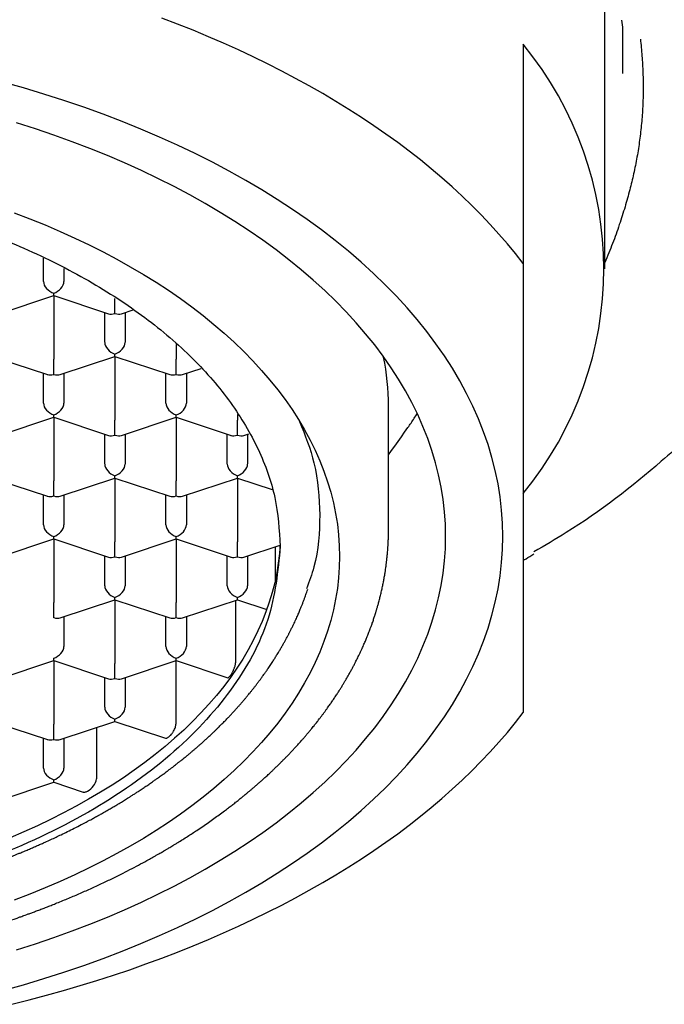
# Model space of a CAD drawing. Header units: millimetres. Extents: x 8 to 538, y 12 to 436.
# Tile 35 of 40: x 290 to 298, y 365 to 377. Entities that reach past the tile are written whole.
import ezdxf

# ---------------------------------------------------------------- set-up
doc = ezdxf.new("R2010")
doc.units = ezdxf.units.MM

msp = doc.modelspace()

# ---------------------------------------------------------------- linework, layer by layer
at = {"color": 7, "linetype": 'Continuous', "lineweight": 30}
for p, q in [((297.524, 374.324), (297.524, 378.01)), ((297.743, 377.283), (297.732, 377.372)), ((297.746, 376.716), (297.743, 377.283)), ((296.524, 377.075), (296.524, 374.389)), ((290.649, 374.169), (290.649, 374.456)), ((290.899, 374.33), (290.899, 374.169)), ((290.103, 373.774), (290.774, 373.996)), ((290.774, 373.996), (290.774, 374.025)), ((290.774, 373.996), (291.446, 373.774)), ((290.774, 373.996), (290.774, 373.217)), ((291.524, 373.777), (291.524, 373.962)), ((291.399, 373.424), (291.399, 373.789)), ((291.603, 373.774), (291.747, 373.821)), ((291.649, 373.789), (291.649, 373.424)), ((292.274, 373.397), (292.274, 373.217)), ((290.024, 373.251), (290.696, 373.028)), ((290.774, 373.032), (290.774, 373.217)), ((290.853, 373.028), (291.524, 373.251)), ((291.524, 373.251), (291.524, 373.28)), ((291.524, 373.251), (292.196, 373.028)), ((291.524, 373.251), (291.524, 372.472)), ((292.274, 373.032), (292.274, 373.217)), ((292.353, 373.028), (292.58, 373.103)), ((290.649, 372.679), (290.649, 373.044)), ((290.899, 373.044), (290.899, 372.679)), ((292.149, 372.679), (292.149, 373.044)), ((292.399, 373.044), (292.399, 372.679)), ((294.874, 371.129), (294.874, 372.645)), ((290.103, 372.283), (290.774, 372.506)), ((290.774, 372.506), (290.774, 372.535)), ((290.774, 372.506), (291.446, 372.283)), ((290.774, 372.506), (290.774, 371.727)), ((291.524, 372.287), (291.524, 372.472)), ((291.603, 372.283), (292.274, 372.506)), ((292.274, 372.506), (292.274, 372.535)), ((292.274, 372.506), (292.946, 372.283)), ((292.274, 372.506), (292.274, 371.727)), ((293.024, 372.541), (293.024, 372.472)), ((293.024, 372.287), (293.024, 372.472)), ((291.399, 371.934), (291.399, 372.299)), ((291.649, 372.299), (291.649, 371.934)), ((292.899, 371.934), (292.899, 372.299)), ((293.103, 372.283), (293.165, 372.304)), ((293.149, 372.299), (293.149, 371.934)), ((290.024, 371.761), (290.696, 371.538)), ((290.853, 371.538), (291.524, 371.761)), ((291.524, 371.761), (291.524, 371.79)), ((291.524, 371.761), (292.196, 371.538)), ((291.524, 371.761), (291.524, 370.982)), ((292.353, 371.538), (293.024, 371.761)), ((293.024, 371.761), (293.024, 371.79)), ((293.024, 371.761), (293.448, 371.62)), ((293.024, 371.761), (293.024, 370.982)), ((290.774, 371.541), (290.774, 371.727)), ((292.274, 371.541), (292.274, 371.727)), ((290.649, 371.189), (290.649, 371.554)), ((290.899, 371.554), (290.899, 371.189)), ((292.149, 371.189), (292.149, 371.554)), ((292.399, 371.554), (292.399, 371.189)), ((292.399, 371.554), (292.399, 371.189)), ((290.103, 370.793), (290.774, 371.015)), ((290.774, 371.015), (290.774, 371.045)), ((290.774, 371.015), (291.446, 370.793)), ((290.774, 371.015), (290.774, 370.236)), ((291.603, 370.793), (292.274, 371.015)), ((292.274, 371.015), (292.274, 371.045)), ((292.274, 371.015), (292.946, 370.793)), ((292.274, 371.015), (292.274, 370.236)), ((291.524, 370.796), (291.524, 370.982)), ((293.024, 370.796), (293.024, 370.982)), ((293.103, 370.793), (293.546, 370.94)), ((293.486, 370.92), (293.486, 370.509)), ((291.399, 370.443), (291.399, 370.808)), ((291.649, 370.808), (291.649, 370.443)), ((292.899, 370.443), (292.899, 370.808)), ((293.149, 370.808), (293.149, 370.443)), ((293.949, 370.631), (293.948, 370.625)), ((291.524, 370.27), (291.524, 370.3)), ((293.024, 370.27), (293.024, 370.3)), ((290.774, 370.051), (290.774, 370.236)), ((290.853, 370.048), (291.524, 370.27)), ((291.524, 370.27), (292.196, 370.048)), ((291.524, 370.27), (291.524, 369.491)), ((292.274, 370.051), (292.274, 370.236)), ((292.353, 370.048), (293.024, 370.27)), ((293.001, 370.263), (293.001, 369.499)), ((293.024, 370.27), (293.384, 370.151)), ((290.899, 370.063), (290.899, 369.698)), ((292.149, 369.698), (292.149, 370.063)), ((292.399, 370.063), (292.399, 369.698)), ((292.399, 370.063), (292.399, 369.698)), ((290.103, 369.303), (290.774, 369.525)), ((290.774, 369.525), (290.774, 369.555)), ((290.774, 369.525), (291.446, 369.303)), ((290.774, 369.525), (290.774, 368.746)), ((291.524, 369.306), (291.524, 369.491)), ((291.603, 369.303), (292.274, 369.525)), ((292.271, 369.524), (292.271, 368.747)), ((292.274, 369.525), (292.274, 369.555)), ((292.274, 369.525), (292.906, 369.316)), ((291.399, 368.953), (291.399, 369.318)), ((291.649, 369.318), (291.649, 368.953)), ((291.649, 369.318), (291.649, 368.953)), ((290.024, 368.78), (290.696, 368.558)), ((290.774, 368.561), (290.774, 368.746)), ((290.853, 368.558), (291.524, 368.78)), ((291.524, 368.78), (291.524, 368.809)), ((291.524, 368.78), (292.143, 368.575)), ((291.298, 368.705), (291.298, 368.076)), ((290.649, 368.208), (290.649, 368.573)), ((290.899, 368.573), (290.899, 368.208)), ((290.899, 368.573), (290.899, 368.208)), ((290.103, 367.813), (290.774, 368.035)), ((290.774, 368.035), (290.774, 368.064)), ((290.774, 368.035), (291.136, 367.915))]:
    msp.add_line(p, q, dxfattribs=at)
at = {"color": 7, "linetype": 'Continuous', "lineweight": 30, "flags": 128}
for points in [[(296.524, 374.389), (296.43, 374.511), (296.331, 374.631), (296.228, 374.75), (296.121, 374.868), (296.01, 374.985), (295.896, 375.101), (295.777, 375.215), (295.655, 375.328), (295.528, 375.44), (295.398, 375.55), (295.265, 375.659), (295.128, 375.766), (294.987, 375.872), (294.842, 375.976), (294.694, 376.078), (294.543, 376.179), (294.388, 376.278), (294.23, 376.376), (294.069, 376.471), (293.905, 376.565), (293.737, 376.657), (293.567, 376.747), (293.393, 376.835), (293.216, 376.921), (293.037, 377.006), (292.855, 377.088), (292.67, 377.168), (292.482, 377.246), (292.292, 377.323), (292.099, 377.396)], [(290.152, 365.482), (290.405, 365.553), (290.654, 365.629), (290.899, 365.707), (291.141, 365.79), (291.379, 365.876), (291.613, 365.966), (291.843, 366.059), (292.069, 366.156), (292.29, 366.256), (292.506, 366.359), (292.718, 366.465), (292.924, 366.575), (293.126, 366.687), (293.322, 366.803), (293.513, 366.922), (293.699, 367.043), (293.879, 367.167), (294.053, 367.294), (294.221, 367.423), (294.384, 367.555), (294.54, 367.689), (294.69, 367.826), (294.834, 367.964), (294.972, 368.105), (295.103, 368.248), (295.227, 368.393), (295.345, 368.539), (295.456, 368.688), (295.56, 368.838), (295.658, 368.989), (295.748, 369.142), (295.832, 369.296), (295.908, 369.451), (295.977, 369.608), (296.04, 369.765), (296.094, 369.924), (296.142, 370.083), (296.183, 370.243), (296.216, 370.403), (296.241, 370.564), (296.26, 370.725), (296.271, 370.886), (296.274, 371.047), (296.271, 371.209), (296.26, 371.37), (296.241, 371.531), (296.216, 371.692), (296.183, 371.852), (296.142, 372.012), (296.094, 372.171), (296.04, 372.329), (295.977, 372.487), (295.908, 372.643), (295.832, 372.799), (295.748, 372.953), (295.658, 373.106), (295.56, 373.257), (295.456, 373.407), (295.345, 373.555), (295.227, 373.702), (295.103, 373.847), (294.972, 373.989), (294.834, 374.13), (294.69, 374.269), (294.54, 374.406), (294.384, 374.54), (294.221, 374.672), (294.053, 374.801), (293.879, 374.928), (293.699, 375.052), (293.513, 375.173), (293.322, 375.292), (293.126, 375.407), (292.924, 375.52), (292.718, 375.63), (292.506, 375.736), (292.29, 375.839), (292.069, 375.939), (291.843, 376.036), (291.613, 376.129), (291.379, 376.219), (291.141, 376.305), (290.899, 376.387), (290.654, 376.466), (290.405, 376.541), (290.152, 376.613)], [(295.574, 371.047), (295.571, 371.198), (295.561, 371.349), (295.543, 371.5), (295.519, 371.65), (295.488, 371.8), (295.451, 371.949), (295.406, 372.098), (295.355, 372.246), (295.297, 372.393), (295.232, 372.539), (295.161, 372.685), (295.083, 372.829), (294.998, 372.972), (294.907, 373.113), (294.809, 373.253), (294.706, 373.392), (294.595, 373.529), (294.479, 373.664), (294.357, 373.798), (294.228, 373.93), (294.094, 374.059), (293.953, 374.187), (293.807, 374.312), (293.655, 374.436), (293.498, 374.557), (293.335, 374.675), (293.167, 374.791), (292.993, 374.905), (292.814, 375.015), (292.631, 375.123), (292.442, 375.229), (292.249, 375.331), (292.051, 375.431), (291.849, 375.527), (291.643, 375.621), (291.432, 375.711), (291.217, 375.798), (290.998, 375.882), (290.776, 375.962), (290.549, 376.04), (290.32, 376.113)], [(290.29, 375.011), (290.481, 374.938), (290.668, 374.862), (290.851, 374.783), (291.031, 374.702), (291.207, 374.618), (291.379, 374.531), (291.548, 374.442), (291.712, 374.35), (291.872, 374.256), (292.027, 374.16), (292.178, 374.061), (292.325, 373.96), (292.466, 373.857), (292.603, 373.752), (292.736, 373.644), (292.863, 373.535), (292.985, 373.424), (293.102, 373.311), (293.214, 373.196), (293.321, 373.08), (293.422, 372.962), (293.518, 372.843), (293.608, 372.722), (293.693, 372.6), (293.773, 372.477), (293.846, 372.353), (293.914, 372.227), (293.976, 372.101), (294.033, 371.973), (294.083, 371.845), (294.128, 371.716), (294.167, 371.587), (294.2, 371.457), (294.227, 371.326), (294.248, 371.195), (294.262, 371.064), (294.271, 370.933), (294.274, 370.802), (294.271, 370.67), (294.262, 370.539), (294.248, 370.408), (294.227, 370.277), (294.2, 370.147), (294.167, 370.017), (294.128, 369.887), (294.083, 369.758), (294.033, 369.63), (293.976, 369.503), (293.914, 369.376), (293.846, 369.251), (293.773, 369.126), (293.693, 369.003), (293.608, 368.881), (293.518, 368.76), (293.422, 368.641), (293.321, 368.523), (293.214, 368.407), (293.102, 368.292), (292.985, 368.179), (292.863, 368.068), (292.736, 367.959), (292.603, 367.852), (292.466, 367.746), (292.325, 367.643), (292.178, 367.542), (292.027, 367.443), (291.872, 367.347), (291.712, 367.253), (291.548, 367.161), (291.379, 367.072), (291.207, 366.985), (291.031, 366.901), (290.851, 366.82), (290.668, 366.741), (290.481, 366.665), (290.29, 366.592)], [(294.874, 372.046), (294.911, 372.098), (294.952, 372.154), (294.992, 372.211), (295.032, 372.267), (295.072, 372.324), (295.113, 372.381)], [(290.32, 365.981), (290.549, 366.055), (290.776, 366.132), (290.998, 366.213), (291.217, 366.297), (291.432, 366.384), (291.643, 366.474), (291.849, 366.568), (292.051, 366.664), (292.249, 366.764), (292.442, 366.866), (292.631, 366.971), (292.814, 367.079), (292.993, 367.19), (293.167, 367.304), (293.335, 367.42), (293.498, 367.538), (293.655, 367.659), (293.807, 367.782), (293.953, 367.908), (294.094, 368.035), (294.228, 368.165), (294.357, 368.297), (294.479, 368.43), (294.595, 368.566), (294.706, 368.703), (294.809, 368.841), (294.907, 368.982), (294.998, 369.123), (295.083, 369.266), (295.161, 369.41), (295.232, 369.555), (295.297, 369.702), (295.355, 369.849), (295.406, 369.997), (295.451, 370.146), (295.488, 370.295), (295.519, 370.445), (295.543, 370.595), (295.561, 370.746), (295.571, 370.896), (295.574, 371.047)], [(293.547, 370.958), (293.538, 370.839), (293.525, 370.719), (293.506, 370.599), (293.481, 370.479), (293.451, 370.36), (293.415, 370.241), (293.374, 370.123), (293.328, 370.006), (293.276, 369.889), (293.219, 369.773), (293.157, 369.658), (293.089, 369.544), (293.016, 369.431), (292.939, 369.319), (292.856, 369.208), (292.768, 369.099), (292.675, 368.991), (292.577, 368.884), (292.474, 368.779), (292.367, 368.675), (292.255, 368.573), (292.138, 368.473), (292.017, 368.375), (291.891, 368.278), (291.761, 368.184), (291.627, 368.091), (291.488, 368), (291.346, 367.912), (291.199, 367.826), (291.049, 367.741), (290.894, 367.66), (290.736, 367.58), (290.575, 367.503), (290.41, 367.429), (290.241, 367.356)], [(292.906, 369.316), (292.907, 369.316), (292.911, 369.316), (292.914, 369.317), (292.914, 369.318), (292.915, 369.318), (292.915, 369.318), (292.915, 369.318), (292.915, 369.318), (292.915, 369.318), (292.915, 369.318), (292.924, 369.325), (292.933, 369.336)], [(290.262, 365.315), (290.475, 365.369), (290.685, 365.425), (290.893, 365.483), (291.1, 365.544), (291.304, 365.607), (291.506, 365.672), (291.706, 365.739), (291.904, 365.809), (292.099, 365.881), (292.292, 365.955), (292.482, 366.031), (292.67, 366.109), (292.855, 366.189), (293.037, 366.271), (293.216, 366.356), (293.393, 366.442), (293.567, 366.53), (293.737, 366.62), (293.905, 366.712), (294.069, 366.806), (294.23, 366.902), (294.388, 366.999), (294.543, 367.098), (294.694, 367.199), (294.842, 367.301), (294.987, 367.405), (295.128, 367.511), (295.265, 367.618), (295.398, 367.727), (295.528, 367.837), (295.655, 367.949), (295.777, 368.062), (295.896, 368.176), (296.01, 368.292), (296.121, 368.409), (296.228, 368.527), (296.331, 368.646), (296.43, 368.766), (296.524, 368.888)]]:
    msp.add_lwpolyline(points, dxfattribs=at)
at = {"color": 7, "linetype": 'Continuous', "lineweight": 30}
for centre, radius, start, end in [((293.183, 374.324), 4.328, 320.5407, 39.4593), ((291.763, 372.643), 3.111, 0.0279, 11.1438), ((291.087, 368.116), 0.215, 298.3903, 349.2881)]:
    msp.add_arc(centre, radius, start, end, dxfattribs=at)
for centre, major_axis, start_param, end_param in [((290.774, 374.128), (0.113, -0.081), 3.587031, 5.157827), ((290.774, 374.128), (0.113, 0.081), 4.266951, 5.837749), ((291.524, 373.879), (0.113, 0.081), 3.587031, 4.266951), ((291.524, 373.879), (0.113, -0.081), 5.157827, 5.837747), ((291.524, 373.382), (0.113, -0.081), 3.587031, 5.157827), ((291.524, 373.382), (0.113, 0.081), 4.266951, 5.837749), ((290.774, 373.134), (0.113, 0.081), 3.587031, 4.266951), ((290.774, 373.134), (0.113, -0.081), 5.157827, 5.837747), ((292.274, 373.134), (0.113, 0.081), 3.587031, 4.266951), ((292.274, 373.134), (0.113, -0.081), 5.157827, 5.837747), ((290.774, 372.637), (0.113, -0.081), 3.587031, 5.157827), ((290.774, 372.637), (0.113, 0.081), 4.266951, 5.837747), ((292.274, 372.637), (0.113, -0.081), 3.587031, 5.157827), ((292.274, 372.637), (0.113, 0.081), 4.266951, 5.837749), ((291.524, 372.389), (0.113, 0.081), 3.587031, 4.266951), ((291.524, 372.389), (0.113, -0.081), 5.157827, 5.837747), ((293.024, 372.389), (0.113, 0.081), 3.587031, 4.266951), ((293.024, 372.389), (0.113, -0.081), 5.157827, 5.837747), ((291.524, 371.892), (0.113, -0.081), 3.587031, 5.157827), ((291.524, 371.892), (0.113, 0.081), 4.266951, 5.837747), ((293.024, 371.892), (0.113, -0.081), 3.587031, 5.157827), ((293.024, 371.892), (0.113, 0.081), 4.266951, 5.837749), ((290.774, 371.644), (0.113, 0.081), 3.587031, 4.266951), ((290.774, 371.644), (0.113, -0.081), 5.157827, 5.837747), ((292.274, 371.644), (0.113, 0.081), 3.587031, 4.266951), ((292.274, 371.644), (0.113, -0.081), 5.157827, 5.837747), ((290.774, 371.147), (0.113, -0.081), 3.587031, 5.157827), ((290.774, 371.147), (0.113, 0.081), 4.266951, 5.837747), ((292.274, 371.147), (0.113, -0.081), 3.587031, 5.157827), ((292.274, 371.147), (0.113, 0.081), 4.266951, 5.837748), ((291.524, 370.899), (0.113, 0.081), 3.587031, 4.266951), ((291.524, 370.899), (0.113, -0.081), 5.157827, 5.837747), ((293.024, 370.899), (0.113, 0.081), 3.587031, 4.266951), ((293.024, 370.899), (0.113, -0.081), 5.157827, 5.837747), ((291.524, 370.402), (0.113, -0.081), 3.587031, 5.157827), ((291.524, 370.402), (0.113, 0.081), 4.266951, 5.837747), ((293.024, 370.402), (0.113, -0.081), 3.587031, 5.157827), ((293.024, 370.402), (0.113, 0.081), 4.266951, 5.837749), ((290.774, 370.154), (0.113, -0.081), 5.157827, 5.837747), ((292.274, 370.154), (0.113, 0.081), 3.587031, 4.266951), ((292.274, 370.154), (0.113, -0.081), 5.157827, 5.837747), ((290.774, 369.657), (0.113, 0.081), 4.266951, 5.837747), ((292.274, 369.657), (0.113, -0.081), 3.587031, 5.157827), ((292.274, 369.657), (0.113, 0.081), 4.266951, 5.837748), ((291.524, 369.409), (0.113, 0.081), 3.587031, 4.266951), ((291.524, 369.409), (0.113, -0.081), 5.157827, 5.837747), ((291.524, 368.912), (0.113, -0.081), 3.587031, 5.157827), ((291.524, 368.912), (0.113, 0.081), 4.266951, 5.837748), ((290.774, 368.663), (0.113, 0.081), 3.587031, 4.266951), ((290.774, 368.663), (0.113, -0.081), 5.157827, 5.837747), ((290.774, 368.167), (0.113, -0.081), 3.587031, 5.157827), ((290.774, 368.167), (0.113, 0.081), 4.266951, 5.837748)]:
    msp.add_ellipse(centre, major_axis=major_axis, ratio=0.661045, start_param=start_param, end_param=end_param, dxfattribs=at)
for points, knots in [([(297.96, 377.139), (297.967, 377.07), (297.981, 376.933), (297.992, 376.726), (297.995, 376.519), (297.99, 376.313), (297.975, 376.106), (297.952, 375.9), (297.92, 375.693), (297.879, 375.491), (297.829, 375.288), (297.772, 375.08), (297.702, 374.861), (297.621, 374.634), (297.557, 374.48), (297.524, 374.402)], [0, 0, 0, 0, 0.074864, 0.149673, 0.224446, 0.2992055, 0.3739779, 0.4487941, 0.5236897, 0.5987067, 0.670308, 0.7465044, 0.8272627, 0.912525, 1, 1, 1, 1]), ([(296.524, 374.389), (296.524, 374.294), (296.524, 374.103), (296.524, 373.822), (296.524, 373.546), (296.524, 373.276), (296.524, 373.012), (296.524, 372.753), (296.524, 372.501), (296.524, 372.25), (296.524, 372.002), (296.524, 371.757), (296.524, 371.519), (296.524, 371.287), (296.524, 371.062), (296.524, 370.843), (296.524, 370.631), (296.524, 370.425), (296.524, 370.226), (296.524, 370.033), (296.524, 369.846), (296.524, 369.668), (296.524, 369.499), (296.524, 369.339), (296.524, 369.184), (296.524, 369.033), (296.524, 368.936), (296.524, 368.888)], [0, 0, 0, 0, 0.04004, 0.079914, 0.119619, 0.159158, 0.198535, 0.237761, 0.276847, 0.31581, 0.356514, 0.397126, 0.437668, 0.478169, 0.518656, 0.559155, 0.599695, 0.640301, 0.680999, 0.721813, 0.762761, 0.803863, 0.84277, 0.881833, 0.921059, 0.960449, 1, 1, 1, 1]), ([(295.113, 372.381), (295.125, 372.399), (295.151, 372.435), (295.189, 372.492), (295.214, 372.531), (295.227, 372.55)], [0, 0, 0, 0, 0.339278, 0.679532, 1, 1, 1, 1]), ([(298.817, 372.518), (298.62, 372.332), (298.075, 371.82), (297.351, 371.263), (296.788, 370.935), (296.656, 370.858)], [0, 0, 0, 0, 0.303515, 0.83629, 1, 1, 1, 1]), ([(293.786, 372.454), (293.853, 372.286), (294.003, 371.909), (294.023, 371.523), (294.034, 371.309)], [0, 0, 0, 0, 0.447908, 1, 1, 1, 1]), ([(294.034, 371.309), (294.027, 371.096), (294.017, 370.791), (293.903, 370.494), (293.869, 370.405)], [0, 0, 0, 0, 0.700454, 1, 1, 1, 1]), ([(276.175, 371.121), (276.175, 371.108), (276.175, 371.084), (276.176, 371.049), (276.176, 371.017), (276.178, 370.989), (276.179, 370.965), (276.18, 370.944), (276.181, 370.927), (276.182, 370.914), (276.182, 370.903), (276.183, 370.89), (276.185, 370.872), (276.187, 370.841), (276.191, 370.802), (276.196, 370.752), (276.203, 370.698), (276.211, 370.639), (276.218, 370.592), (276.224, 370.56), (276.227, 370.542), (276.229, 370.527), (276.232, 370.512), (276.235, 370.497), (276.238, 370.48), (276.242, 370.46), (276.246, 370.44), (276.251, 370.418), (276.256, 370.395), (276.261, 370.371), (276.266, 370.35), (276.271, 370.33), (276.275, 370.313), (276.28, 370.295), (276.285, 370.273), (276.292, 370.249), (276.298, 370.223), (276.306, 370.198), (276.313, 370.172), (276.32, 370.147), (276.33, 370.116), (276.341, 370.08), (276.355, 370.038), (276.37, 369.993), (276.388, 369.942), (276.409, 369.886), (276.432, 369.826), (276.452, 369.779), (276.467, 369.744), (276.476, 369.723), (276.484, 369.705), (276.491, 369.688), (276.498, 369.672), (276.506, 369.654), (276.516, 369.634), (276.527, 369.611), (276.538, 369.586), (276.55, 369.562), (276.562, 369.537), (276.575, 369.513), (276.587, 369.489), (276.598, 369.468), (276.608, 369.449), (276.616, 369.433), (276.623, 369.42), (276.631, 369.407), (276.639, 369.392), (276.648, 369.375), (276.659, 369.356), (276.67, 369.335), (276.683, 369.313), (276.697, 369.289), (276.71, 369.266), (276.722, 369.247), (276.731, 369.232), (276.738, 369.22), (276.746, 369.207), (276.757, 369.19), (276.77, 369.169), (276.785, 369.145), (276.801, 369.12), (276.819, 369.093), (276.835, 369.068), (276.85, 369.047), (276.862, 369.029), (276.874, 369.012), (276.884, 368.997), (276.893, 368.984), (276.9, 368.975), (276.907, 368.964), (276.917, 368.95), (276.93, 368.932), (276.945, 368.911), (276.963, 368.887), (276.982, 368.861), (277.004, 368.831), (277.025, 368.805), (277.042, 368.782), (277.056, 368.765), (277.068, 368.75), (277.079, 368.736), (277.087, 368.726), (277.096, 368.714), (277.109, 368.699), (277.126, 368.678), (277.147, 368.653), (277.171, 368.624), (277.192, 368.599), (277.21, 368.579), (277.223, 368.564), (277.237, 368.548), (277.251, 368.532), (277.265, 368.516), (277.279, 368.501), (277.291, 368.488), (277.3, 368.478), (277.307, 368.47), (277.315, 368.462), (277.325, 368.45), (277.339, 368.435), (277.356, 368.417), (277.375, 368.397), (277.397, 368.374), (277.422, 368.348), (277.451, 368.319), (277.483, 368.287), (277.512, 368.258), (277.536, 368.234), (277.556, 368.215), (277.574, 368.198), (277.591, 368.182), (277.606, 368.168), (277.618, 368.156), (277.63, 368.145), (277.645, 368.131), (277.665, 368.113), (277.689, 368.091), (277.713, 368.069), (277.74, 368.045), (277.771, 368.018), (277.806, 367.987), (277.838, 367.959), (277.864, 367.937), (277.882, 367.923), (277.897, 367.91), (277.909, 367.9), (277.919, 367.892), (277.927, 367.885), (277.938, 367.876), (277.95, 367.866), (277.966, 367.853), (277.984, 367.839), (278.004, 367.822), (278.032, 367.8), (278.066, 367.774), (278.103, 367.745), (278.137, 367.719), (278.168, 367.696), (278.196, 367.675), (278.222, 367.655), (278.249, 367.636), (278.275, 367.617), (278.303, 367.597), (278.331, 367.577), (278.363, 367.554), (278.397, 367.53), (278.446, 367.496), (278.508, 367.455), (278.582, 367.406), (278.655, 367.359), (278.726, 367.314), (278.78, 367.281), (278.819, 367.257), (278.842, 367.243), (278.865, 367.229), (278.887, 367.217), (278.905, 367.206), (278.92, 367.197), (278.931, 367.191), (278.939, 367.186), (278.946, 367.182), (278.954, 367.177), (278.967, 367.17), (278.986, 367.159), (279.013, 367.143), (279.044, 367.125), (279.082, 367.105), (279.124, 367.081), (279.175, 367.053), (279.234, 367.021), (279.299, 366.987), (279.364, 366.953), (279.461, 366.903), (279.591, 366.839), (279.755, 366.762), (279.895, 366.7), (280.008, 366.65), (280.094, 366.614), (280.179, 366.579), (280.262, 366.545), (280.34, 366.514), (280.408, 366.488), (280.467, 366.466), (280.516, 366.447), (280.562, 366.43), (280.604, 366.415), (280.643, 366.401), (280.674, 366.39), (280.697, 366.382), (280.712, 366.377), (280.724, 366.372), (280.736, 366.368), (280.752, 366.363), (280.772, 366.356), (280.799, 366.346), (280.833, 366.335), (280.873, 366.321), (280.916, 366.307), (280.963, 366.291), (281.013, 366.275), (281.067, 366.258), (281.122, 366.241), (281.177, 366.224), (281.23, 366.207), (281.283, 366.191), (281.352, 366.171), (281.436, 366.147), (281.533, 366.119), (281.626, 366.094), (281.715, 366.071), (281.799, 366.049), (281.878, 366.029), (281.97, 366.006), (282.08, 365.98), (282.211, 365.951), (282.348, 365.921), (282.494, 365.891), (282.646, 365.861), (282.806, 365.832), (282.968, 365.804), (283.132, 365.778), (283.294, 365.753), (283.457, 365.731), (283.619, 365.71), (283.78, 365.691), (283.968, 365.672), (284.181, 365.652), (284.42, 365.633), (284.656, 365.619), (284.888, 365.608), (285.117, 365.6), (285.347, 365.596), (285.577, 365.595), (285.81, 365.598), (286.043, 365.603), (286.279, 365.613), (286.515, 365.626), (286.736, 365.641), (286.94, 365.658), (287.125, 365.676), (287.306, 365.695), (287.482, 365.716), (287.654, 365.739), (287.822, 365.763), (287.985, 365.788), (288.143, 365.814), (288.297, 365.841), (288.438, 365.868), (288.57, 365.894), (288.696, 365.92), (288.827, 365.948), (288.964, 365.979), (289.084, 366.007), (289.186, 366.032), (289.27, 366.054), (289.355, 366.076), (289.442, 366.099), (289.531, 366.123), (289.62, 366.148), (289.708, 366.174), (289.794, 366.199), (289.876, 366.224), (289.954, 366.248), (290.026, 366.271), (290.092, 366.293), (290.152, 366.313), (290.202, 366.33), (290.242, 366.343), (290.273, 366.354), (290.3, 366.363), (290.323, 366.371), (290.342, 366.378), (290.361, 366.385), (290.384, 366.393), (290.411, 366.403), (290.445, 366.415), (290.484, 366.429), (290.528, 366.445), (290.578, 366.464), (290.631, 366.484), (290.686, 366.505), (290.741, 366.527), (290.826, 366.561), (290.941, 366.607), (291.083, 366.668), (291.223, 366.73), (291.361, 366.793), (291.495, 366.857), (291.619, 366.919), (291.733, 366.978), (291.838, 367.033), (291.919, 367.077), (291.977, 367.11), (292.013, 367.13), (292.045, 367.148), (292.073, 367.165), (292.097, 367.178), (292.116, 367.189), (292.13, 367.197), (292.141, 367.204), (292.153, 367.211), (292.169, 367.22), (292.187, 367.231), (292.209, 367.244), (292.234, 367.26), (292.263, 367.277), (292.303, 367.302), (292.354, 367.334), (292.413, 367.371), (292.471, 367.408), (292.533, 367.449), (292.599, 367.494), (292.669, 367.542), (292.736, 367.59), (292.802, 367.637), (292.861, 367.681), (292.913, 367.72), (292.958, 367.755), (293.001, 367.788), (293.041, 367.82), (293.077, 367.849), (293.112, 367.878), (293.144, 367.904), (293.172, 367.928), (293.198, 367.949), (293.224, 367.971), (293.251, 367.995), (293.28, 368.02), (293.311, 368.047), (293.344, 368.077), (293.375, 368.105), (293.401, 368.129), (293.42, 368.146), (293.435, 368.161), (293.447, 368.172), (293.458, 368.182), (293.469, 368.193), (293.484, 368.207), (293.503, 368.226), (293.527, 368.248), (293.553, 368.274), (293.579, 368.301), (293.606, 368.328), (293.634, 368.357), (293.664, 368.388), (293.695, 368.42), (293.722, 368.45), (293.745, 368.474), (293.764, 368.495), (293.78, 368.513), (293.798, 368.533), (293.819, 368.556), (293.843, 368.584), (293.87, 368.616), (293.897, 368.648), (293.923, 368.679), (293.944, 368.705), (293.962, 368.727), (293.977, 368.746), (293.992, 368.765), (294.009, 368.786), (294.028, 368.811), (294.048, 368.836), (294.068, 368.863), (294.088, 368.891), (294.108, 368.918), (294.127, 368.944), (294.144, 368.969), (294.159, 368.99), (294.174, 369.01), (294.187, 369.03), (294.201, 369.051), (294.215, 369.072), (294.23, 369.094), (294.248, 369.121), (294.268, 369.153), (294.291, 369.188), (294.312, 369.222), (294.332, 369.256), (294.352, 369.29), (294.374, 369.328), (294.396, 369.366), (294.417, 369.405), (294.438, 369.443), (294.457, 369.48), (294.475, 369.514), (294.491, 369.546), (294.505, 369.575), (294.519, 369.604), (294.533, 369.634), (294.546, 369.661), (294.558, 369.688), (294.569, 369.713), (294.58, 369.739), (294.591, 369.764), (294.6, 369.787), (294.61, 369.811), (294.62, 369.835), (294.63, 369.86), (294.638, 369.881), (294.644, 369.898), (294.65, 369.912), (294.655, 369.927), (294.662, 369.944), (294.669, 369.964), (294.677, 369.986), (294.685, 370.009), (294.693, 370.033), (294.7, 370.056), (294.707, 370.076), (294.712, 370.092), (294.716, 370.106), (294.72, 370.119), (294.725, 370.134), (294.729, 370.149), (294.734, 370.165), (294.739, 370.182), (294.745, 370.202), (294.751, 370.223), (294.757, 370.247), (294.764, 370.272), (294.77, 370.298), (294.777, 370.324), (294.783, 370.351), (294.79, 370.378), (294.796, 370.405), (294.801, 370.432), (294.807, 370.458), (294.812, 370.483), (294.817, 370.508), (294.821, 370.533), (294.826, 370.559), (294.83, 370.586), (294.834, 370.61), (294.838, 370.635), (294.841, 370.659), (294.845, 370.681), (294.847, 370.702), (294.849, 370.719), (294.851, 370.735), (294.853, 370.752), (294.855, 370.77), (294.857, 370.792), (294.86, 370.816), (294.862, 370.844), (294.865, 370.871), (294.866, 370.895), (294.868, 370.914), (294.869, 370.93), (294.869, 370.944), (294.87, 370.957), (294.871, 370.973), (294.872, 370.992), (294.873, 371.015), (294.873, 371.04), (294.874, 371.067), (294.874, 371.093), (294.874, 371.112), (294.874, 371.121)], [0, 0, 0, 0, 0.002225, 0.004246, 0.006062, 0.007673, 0.009079, 0.010232, 0.011198, 0.011977, 0.012568, 0.013072, 0.014209, 0.015542, 0.018113, 0.020657, 0.023817, 0.027143, 0.030541, 0.031633, 0.032603, 0.033451, 0.0342, 0.035044, 0.036008, 0.037108, 0.038265, 0.039417, 0.040781, 0.042139, 0.043391, 0.044461, 0.045357, 0.046314, 0.047548, 0.048971, 0.050431, 0.051879, 0.053315, 0.054738, 0.056129, 0.058586, 0.060941, 0.063244, 0.066339, 0.069554, 0.072979, 0.076522, 0.077802, 0.07903, 0.080107, 0.081033, 0.081883, 0.082907, 0.084125, 0.08549, 0.086929, 0.088367, 0.089805, 0.091242, 0.092665, 0.093945, 0.095051, 0.095982, 0.096738, 0.097464, 0.098345, 0.099382, 0.100492, 0.101716, 0.103054, 0.104505, 0.105998, 0.107114, 0.108, 0.108656, 0.109258, 0.110385, 0.111733, 0.113123, 0.114654, 0.116308, 0.118088, 0.11916, 0.120273, 0.121359, 0.122281, 0.123038, 0.123629, 0.124093, 0.125045, 0.126163, 0.127449, 0.128927, 0.130581, 0.132412, 0.134418, 0.13554, 0.13668, 0.137673, 0.138496, 0.139148, 0.139634, 0.140719, 0.142071, 0.143689, 0.145528, 0.147499, 0.148463, 0.149455, 0.150475, 0.151522, 0.152592, 0.153545, 0.154451, 0.155121, 0.155561, 0.155951, 0.156777, 0.157769, 0.158927, 0.160252, 0.161771, 0.163489, 0.165421, 0.167567, 0.169927, 0.171164, 0.172453, 0.173705, 0.174793, 0.175715, 0.176484, 0.177219, 0.177952, 0.179442, 0.180922, 0.182394, 0.184009, 0.185899, 0.188066, 0.190509, 0.191685, 0.192729, 0.193607, 0.19432, 0.194868, 0.195326, 0.195892, 0.196652, 0.197555, 0.198601, 0.19979, 0.201113, 0.203412, 0.205512, 0.207413, 0.209116, 0.21062, 0.212078, 0.213497, 0.21494, 0.216405, 0.217897, 0.219553, 0.221423, 0.223326, 0.22719, 0.231039, 0.234828, 0.238414, 0.241789, 0.242974, 0.24413, 0.245257, 0.246341, 0.247257, 0.247977, 0.248477, 0.248805, 0.249117, 0.249515, 0.25, 0.251018, 0.252286, 0.253801, 0.255565, 0.257578, 0.259838, 0.262789, 0.265797, 0.26881, 0.271828, 0.279031, 0.286258, 0.293511, 0.297147, 0.30079, 0.304437, 0.307931, 0.311174, 0.314166, 0.316341, 0.318361, 0.320225, 0.321935, 0.32349, 0.324879, 0.325675, 0.326282, 0.326701, 0.327146, 0.327753, 0.328524, 0.329641, 0.330985, 0.332555, 0.334352, 0.336148, 0.338123, 0.340275, 0.342455, 0.344587, 0.346674, 0.348713, 0.350707, 0.35463, 0.35836, 0.361897, 0.36524, 0.36839, 0.371346, 0.374128, 0.378727, 0.38356, 0.388626, 0.393925, 0.399458, 0.405223, 0.411222, 0.416925, 0.422749, 0.428518, 0.434228, 0.439876, 0.445465, 0.453901, 0.462196, 0.470351, 0.478364, 0.48624, 0.494115, 0.502055, 0.510043, 0.518096, 0.526214, 0.534398, 0.542648, 0.549176, 0.555648, 0.561986, 0.568191, 0.574262, 0.580199, 0.586002, 0.591671, 0.597206, 0.602617, 0.606994, 0.611589, 0.616402, 0.621434, 0.626685, 0.629759, 0.632903, 0.636118, 0.639403, 0.642758, 0.646184, 0.649633, 0.652911, 0.656141, 0.659162, 0.661974, 0.664578, 0.666972, 0.669157, 0.670509, 0.671757, 0.672842, 0.673748, 0.674475, 0.675166, 0.67607, 0.677187, 0.67852, 0.680101, 0.681906, 0.683935, 0.686174, 0.688459, 0.690743, 0.693026, 0.699074, 0.705115, 0.711147, 0.717172, 0.723147, 0.728959, 0.733935, 0.73878, 0.743495, 0.745311, 0.747064, 0.748622, 0.749978, 0.751131, 0.752082, 0.75268, 0.753162, 0.753725, 0.754463, 0.755375, 0.756439, 0.757672, 0.759073, 0.760641, 0.763707, 0.766709, 0.769619, 0.772437, 0.776303, 0.779982, 0.78353, 0.787091, 0.790671, 0.793239, 0.795811, 0.798257, 0.800525, 0.802615, 0.804604, 0.806679, 0.808158, 0.809672, 0.81122, 0.812823, 0.814576, 0.816491, 0.818566, 0.820788, 0.822229, 0.823437, 0.824413, 0.825155, 0.825741, 0.826486, 0.827425, 0.828557, 0.830243, 0.832011, 0.833783, 0.835559, 0.83734, 0.839571, 0.841744, 0.84369, 0.845402, 0.846583, 0.847718, 0.84898, 0.850373, 0.852315, 0.854341, 0.856432, 0.858579, 0.860132, 0.86149, 0.862653, 0.863798, 0.865145, 0.866673, 0.868323, 0.87, 0.871701, 0.873428, 0.875108, 0.876605, 0.877895, 0.879042, 0.880358, 0.88154, 0.88285, 0.8842, 0.885519, 0.887802, 0.889984, 0.892036, 0.89396, 0.896015, 0.898263, 0.900619, 0.902922, 0.905171, 0.907368, 0.909516, 0.911187, 0.912874, 0.914579, 0.916312, 0.918097, 0.919427, 0.920926, 0.92248, 0.923923, 0.925251, 0.926465, 0.928074, 0.929475, 0.930691, 0.931723, 0.932352, 0.933169, 0.934181, 0.935367, 0.936574, 0.937959, 0.939335, 0.940682, 0.941831, 0.942748, 0.943445, 0.944171, 0.944984, 0.945884, 0.946762, 0.947723, 0.948806, 0.950014, 0.951346, 0.952802, 0.954323, 0.955698, 0.957277, 0.958761, 0.960259, 0.961769, 0.963266, 0.964748, 0.965973, 0.96736, 0.968901, 0.970402, 0.971784, 0.973047, 0.974482, 0.975739, 0.976858, 0.977842, 0.978691, 0.979555, 0.98056, 0.981751, 0.983113, 0.98464, 0.986334, 0.987589, 0.988675, 0.989571, 0.99028, 0.990993, 0.991883, 0.99295, 0.994326, 0.99583, 0.997278, 0.998668, 1, 1, 1, 1]), ([(296.524, 370.751), (296.536, 370.758), (296.579, 370.785), (296.622, 370.812), (296.653, 370.832)], [0, 0, 0, 0, 0.275903, 1, 1, 1, 1]), ([(277.163, 370.401), (277.165, 370.396), (277.17, 370.382), (277.177, 370.359), (277.186, 370.335), (277.193, 370.314), (277.199, 370.296), (277.205, 370.283), (277.212, 370.264), (277.222, 370.236), (277.234, 370.204), (277.246, 370.175), (277.256, 370.151), (277.265, 370.128), (277.274, 370.107), (277.285, 370.084), (277.297, 370.056), (277.312, 370.023), (277.327, 369.99), (277.34, 369.962), (277.351, 369.939), (277.361, 369.921), (277.37, 369.902), (277.378, 369.885), (277.387, 369.868), (277.396, 369.851), (277.406, 369.831), (277.418, 369.809), (277.431, 369.784), (277.447, 369.756), (277.464, 369.726), (277.482, 369.693), (277.501, 369.661), (277.519, 369.631), (277.535, 369.604), (277.55, 369.581), (277.562, 369.562), (277.573, 369.545), (277.583, 369.529), (277.595, 369.51), (277.609, 369.489), (277.625, 369.465), (277.641, 369.44), (277.657, 369.418), (277.671, 369.397), (277.684, 369.378), (277.696, 369.362), (277.708, 369.344), (277.722, 369.325), (277.739, 369.302), (277.757, 369.278), (277.775, 369.253), (277.797, 369.225), (277.821, 369.194), (277.848, 369.16), (277.874, 369.127), (277.901, 369.095), (277.928, 369.061), (277.955, 369.03), (277.98, 369.001), (278.003, 368.975), (278.026, 368.949), (278.048, 368.924), (278.067, 368.903), (278.083, 368.886), (278.096, 368.872), (278.108, 368.859), (278.119, 368.848), (278.129, 368.837), (278.14, 368.825), (278.155, 368.81), (278.171, 368.793), (278.19, 368.774), (278.208, 368.755), (278.227, 368.737), (278.245, 368.719), (278.261, 368.702), (278.275, 368.689), (278.287, 368.677), (278.298, 368.667), (278.31, 368.655), (278.324, 368.641), (278.343, 368.624), (278.365, 368.603), (278.391, 368.579), (278.415, 368.557), (278.436, 368.538), (278.454, 368.522), (278.471, 368.506), (278.487, 368.492), (278.499, 368.481), (278.509, 368.473), (278.518, 368.465), (278.527, 368.457), (278.54, 368.446), (278.558, 368.43), (278.582, 368.41), (278.61, 368.387), (278.641, 368.361), (278.67, 368.337), (278.695, 368.317), (278.713, 368.303), (278.729, 368.29), (278.742, 368.28), (278.752, 368.271), (278.761, 368.265), (278.769, 368.258), (278.782, 368.248), (278.801, 368.234), (278.826, 368.214), (278.855, 368.192), (278.887, 368.168), (278.916, 368.147), (278.94, 368.129), (278.96, 368.115), (278.978, 368.101), (278.995, 368.089), (279.009, 368.079), (279.02, 368.071), (279.029, 368.065), (279.041, 368.057), (279.056, 368.046), (279.077, 368.031), (279.101, 368.015), (279.127, 367.997), (279.182, 367.96), (279.243, 367.92), (279.309, 367.877), (279.35, 367.851), (279.386, 367.829), (279.419, 367.808), (279.451, 367.788), (279.487, 367.767), (279.52, 367.747), (279.548, 367.73), (279.572, 367.716), (279.598, 367.701), (279.624, 367.686), (279.651, 367.671), (279.676, 367.656), (279.698, 367.644), (279.715, 367.635), (279.728, 367.627), (279.738, 367.622), (279.749, 367.616), (279.765, 367.607), (279.787, 367.595), (279.815, 367.58), (279.849, 367.561), (279.888, 367.541), (279.93, 367.519), (279.982, 367.492), (280.044, 367.461), (280.114, 367.426), (280.179, 367.394), (280.239, 367.366), (280.296, 367.339), (280.355, 367.312), (280.418, 367.284), (280.484, 367.255), (280.553, 367.224), (280.616, 367.198), (280.669, 367.176), (280.709, 367.159), (280.744, 367.145), (280.775, 367.133), (280.799, 367.123), (280.818, 367.116), (280.832, 367.11), (280.846, 367.105), (280.861, 367.099), (280.882, 367.091), (280.911, 367.079), (280.949, 367.065), (280.991, 367.049), (281.037, 367.032), (281.085, 367.014), (281.134, 366.997), (281.213, 366.969), (281.324, 366.931), (281.464, 366.884), (281.604, 366.84), (281.746, 366.797), (281.892, 366.755), (282.044, 366.714), (282.177, 366.679), (282.291, 366.651), (282.383, 366.629), (282.477, 366.608), (282.568, 366.587), (282.654, 366.568), (282.734, 366.552), (282.801, 366.538), (282.856, 366.527), (282.9, 366.519), (282.941, 366.511), (282.977, 366.504), (283.007, 366.499), (283.029, 366.495), (283.042, 366.492), (283.051, 366.491), (283.059, 366.489), (283.072, 366.487), (283.092, 366.483), (283.12, 366.478), (283.155, 366.472), (283.197, 366.465), (283.243, 366.458), (283.291, 366.45), (283.342, 366.442), (283.397, 366.433), (283.457, 366.424), (283.522, 366.415), (283.621, 366.401), (283.756, 366.383), (283.928, 366.362), (284.106, 366.343), (284.289, 366.326), (284.478, 366.311), (284.671, 366.298), (284.87, 366.288), (285.073, 366.28), (285.281, 366.275), (285.478, 366.273), (285.665, 366.273), (285.841, 366.276), (286.019, 366.281), (286.187, 366.288), (286.342, 366.296), (286.483, 366.305), (286.619, 366.315), (286.749, 366.325), (286.874, 366.337), (286.994, 366.349), (287.107, 366.361), (287.214, 366.373), (287.315, 366.386), (287.41, 366.398), (287.503, 366.411), (287.593, 366.424), (287.681, 366.438), (287.76, 366.45), (287.83, 366.462), (287.893, 366.472), (287.939, 366.48), (287.971, 366.486), (287.991, 366.49), (288.009, 366.493), (288.027, 366.496), (288.047, 366.5), (288.073, 366.505), (288.107, 366.511), (288.15, 366.519), (288.2, 366.529), (288.274, 366.544), (288.372, 366.564), (288.496, 366.59), (288.625, 366.62), (288.76, 366.652), (288.9, 366.687), (289.042, 366.724), (289.181, 366.762), (289.313, 366.801), (289.441, 366.839), (289.568, 366.879), (289.693, 366.92), (289.816, 366.962), (289.919, 366.998), (289.999, 367.028), (290.054, 367.048), (290.102, 367.066), (290.143, 367.082), (290.177, 367.095), (290.202, 367.105), (290.22, 367.112), (290.234, 367.117), (290.25, 367.124), (290.272, 367.132), (290.3, 367.143), (290.334, 367.157), (290.375, 367.174), (290.423, 367.194), (290.476, 367.216), (290.527, 367.238), (290.576, 367.26), (290.624, 367.281), (290.678, 367.305), (290.737, 367.332), (290.802, 367.363), (290.871, 367.395), (290.945, 367.431), (291.027, 367.472), (291.095, 367.507), (291.147, 367.534), (291.181, 367.552), (291.212, 367.568), (291.239, 367.583), (291.262, 367.596), (291.28, 367.606), (291.295, 367.613), (291.305, 367.619), (291.316, 367.625), (291.33, 367.633), (291.349, 367.644), (291.373, 367.657), (291.409, 367.677), (291.453, 367.703), (291.502, 367.731), (291.542, 367.755), (291.575, 367.775), (291.603, 367.792), (291.628, 367.807), (291.653, 367.823), (291.679, 367.839), (291.709, 367.858), (291.741, 367.878), (291.775, 367.9), (291.815, 367.926), (291.857, 367.954), (291.903, 367.985), (291.942, 368.011), (291.971, 368.032), (291.992, 368.046), (292.009, 368.058), (292.023, 368.067), (292.036, 368.077), (292.051, 368.088), (292.07, 368.101), (292.091, 368.116), (292.119, 368.137), (292.152, 368.161), (292.187, 368.188), (292.217, 368.21), (292.243, 368.23), (292.265, 368.247), (292.28, 368.259), (292.292, 368.268), (292.301, 368.276), (292.313, 368.285), (292.328, 368.296), (292.345, 368.31), (292.364, 368.325), (292.382, 368.34), (292.406, 368.359), (292.432, 368.382), (292.461, 368.406), (292.483, 368.425), (292.499, 368.438), (292.511, 368.448), (292.521, 368.457), (292.53, 368.465), (292.539, 368.473), (292.549, 368.481), (292.561, 368.492), (292.576, 368.505), (292.592, 368.519), (292.609, 368.534), (292.625, 368.549), (292.641, 368.564), (292.659, 368.58), (292.678, 368.598), (292.699, 368.617), (292.718, 368.635), (292.734, 368.651), (292.748, 368.664), (292.76, 368.676), (292.773, 368.688), (292.786, 368.701), (292.801, 368.716), (292.818, 368.733), (292.835, 368.75), (292.854, 368.769), (292.874, 368.789), (292.893, 368.809), (292.91, 368.826), (292.922, 368.84), (292.933, 368.851), (292.944, 368.863), (292.958, 368.877), (292.973, 368.894), (292.991, 368.914), (293.013, 368.938), (293.038, 368.966), (293.064, 368.995), (293.088, 369.024), (293.111, 369.05), (293.132, 369.075), (293.153, 369.1), (293.174, 369.126), (293.195, 369.152), (293.218, 369.181), (293.241, 369.21), (293.264, 369.241), (293.288, 369.272), (293.311, 369.303), (293.33, 369.33), (293.346, 369.352), (293.357, 369.368), (293.369, 369.384), (293.381, 369.401), (293.394, 369.42), (293.409, 369.442), (293.424, 369.465), (293.44, 369.489), (293.456, 369.513), (293.469, 369.533), (293.481, 369.552), (293.492, 369.57), (293.505, 369.591), (293.519, 369.614), (293.537, 369.643), (293.558, 369.678), (293.579, 369.715), (293.599, 369.75), (293.615, 369.779), (293.627, 369.801), (293.636, 369.819), (293.645, 369.835), (293.652, 369.849), (293.659, 369.863), (293.667, 369.877), (293.675, 369.894), (293.684, 369.912), (293.693, 369.93), (293.702, 369.949), (293.713, 369.971), (293.726, 369.998), (293.739, 370.027), (293.752, 370.056), (293.764, 370.083), (293.775, 370.107), (293.785, 370.131), (293.795, 370.157), (293.807, 370.186), (293.82, 370.218), (293.833, 370.251), (293.842, 370.277), (293.851, 370.299), (293.859, 370.321), (293.868, 370.349), (293.878, 370.376), (293.883, 370.393), (293.886, 370.4)], [0, 0, 0, 0, 0.000959, 0.002863, 0.004527, 0.005952, 0.007138, 0.008085, 0.008884, 0.011212, 0.013683, 0.015471, 0.01719, 0.018722, 0.020121, 0.021604, 0.023642, 0.025943, 0.028356, 0.030577, 0.031884, 0.033193, 0.034512, 0.035775, 0.036824, 0.038054, 0.039434, 0.041019, 0.042807, 0.044792, 0.046972, 0.049337, 0.0518, 0.053976, 0.055909, 0.057569, 0.059047, 0.060135, 0.061276, 0.062623, 0.064175, 0.066084, 0.067885, 0.069575, 0.071145, 0.072534, 0.073734, 0.074885, 0.076404, 0.078169, 0.079998, 0.081851, 0.083727, 0.086444, 0.089012, 0.091504, 0.094022, 0.096585, 0.099237, 0.101247, 0.103431, 0.105505, 0.107433, 0.109216, 0.110494, 0.111639, 0.112649, 0.113526, 0.1143, 0.115258, 0.11647, 0.117927, 0.119454, 0.120991, 0.12251, 0.124035, 0.125412, 0.126531, 0.127418, 0.128233, 0.129204, 0.130332, 0.131616, 0.133509, 0.135537, 0.13769, 0.139041, 0.140438, 0.141828, 0.143006, 0.143948, 0.144644, 0.145247, 0.145919, 0.14666, 0.148184, 0.149939, 0.151954, 0.154241, 0.156799, 0.158155, 0.159501, 0.160642, 0.161566, 0.162273, 0.162812, 0.16339, 0.16403, 0.165526, 0.167279, 0.16927, 0.171472, 0.173886, 0.175148, 0.176462, 0.17776, 0.178875, 0.179799, 0.180533, 0.181091, 0.181675, 0.182802, 0.184163, 0.185759, 0.187522, 0.189295, 0.196295, 0.199172, 0.201754, 0.203985, 0.205885, 0.207845, 0.210015, 0.212431, 0.213789, 0.215226, 0.216743, 0.218339, 0.220014, 0.221566, 0.222795, 0.223796, 0.22457, 0.225115, 0.225551, 0.226521, 0.227827, 0.22947, 0.231449, 0.233765, 0.236195, 0.238559, 0.242723, 0.246664, 0.250384, 0.253486, 0.25655, 0.259774, 0.26316, 0.266708, 0.270419, 0.274291, 0.276655, 0.278767, 0.280619, 0.282213, 0.283547, 0.284414, 0.285121, 0.285777, 0.28654, 0.287412, 0.289059, 0.290991, 0.293208, 0.295617, 0.298053, 0.300514, 0.303, 0.309961, 0.317107, 0.323766, 0.330607, 0.33764, 0.344864, 0.352281, 0.356527, 0.360834, 0.365201, 0.3695, 0.37348, 0.377136, 0.380468, 0.382639, 0.384647, 0.386491, 0.388171, 0.389662, 0.390539, 0.39112, 0.39143, 0.391758, 0.392181, 0.39317, 0.39446, 0.39605, 0.397941, 0.400133, 0.402189, 0.404454, 0.406928, 0.409611, 0.412502, 0.415559, 0.422916, 0.430459, 0.438303, 0.446339, 0.454567, 0.462988, 0.4716, 0.480405, 0.489403, 0.498593, 0.506067, 0.513664, 0.521384, 0.529226, 0.535475, 0.541642, 0.547556, 0.553217, 0.558733, 0.563985, 0.568974, 0.573699, 0.57816, 0.582358, 0.586292, 0.590549, 0.594447, 0.597986, 0.601166, 0.603988, 0.60645, 0.60742, 0.60832, 0.60915, 0.609911, 0.610751, 0.611842, 0.613449, 0.615404, 0.6177, 0.620151, 0.62553, 0.631214, 0.637203, 0.643497, 0.650097, 0.656881, 0.663656, 0.669858, 0.676051, 0.682235, 0.68841, 0.694576, 0.70072, 0.703894, 0.706713, 0.709178, 0.711287, 0.713041, 0.714439, 0.715168, 0.715781, 0.716605, 0.717708, 0.719166, 0.720931, 0.723004, 0.725728, 0.728533, 0.731255, 0.733893, 0.736447, 0.738916, 0.742627, 0.74613, 0.749627, 0.75394, 0.758548, 0.763452, 0.765459, 0.767471, 0.76928, 0.770856, 0.772199, 0.77331, 0.774076, 0.774672, 0.775198, 0.776, 0.777107, 0.778519, 0.780236, 0.783488, 0.786422, 0.789036, 0.790829, 0.792488, 0.794018, 0.795475, 0.797116, 0.798938, 0.800969, 0.803182, 0.805417, 0.808389, 0.811349, 0.814292, 0.815859, 0.8172, 0.818313, 0.819205, 0.819951, 0.820949, 0.822198, 0.823684, 0.825184, 0.827927, 0.830403, 0.832388, 0.834149, 0.835666, 0.83694, 0.837486, 0.838089, 0.83891, 0.839951, 0.841211, 0.842603, 0.843934, 0.845197, 0.847621, 0.849746, 0.851581, 0.852478, 0.853305, 0.854062, 0.854749, 0.855366, 0.856074, 0.857023, 0.858104, 0.85938, 0.860683, 0.861944, 0.863165, 0.864343, 0.866067, 0.867694, 0.869181, 0.870481, 0.871595, 0.872521, 0.873487, 0.874519, 0.875777, 0.877198, 0.878612, 0.88001, 0.881815, 0.883539, 0.884943, 0.885903, 0.886734, 0.887714, 0.888849, 0.89014, 0.891577, 0.893653, 0.895891, 0.898284, 0.900554, 0.902572, 0.904514, 0.906423, 0.908311, 0.91045, 0.912606, 0.914849, 0.917176, 0.919545, 0.921941, 0.924279, 0.925643, 0.926784, 0.927905, 0.929189, 0.930634, 0.932221, 0.933943, 0.935802, 0.937601, 0.939114, 0.940379, 0.941675, 0.943138, 0.944822, 0.946752, 0.949553, 0.952284, 0.954805, 0.957059, 0.958414, 0.959657, 0.960791, 0.961815, 0.962729, 0.963727, 0.964893, 0.966211, 0.967525, 0.968827, 0.970163, 0.972197, 0.974368, 0.976406, 0.978234, 0.979897, 0.981465, 0.98322, 0.985199, 0.987529, 0.989782, 0.99188, 0.993042, 0.994557, 0.996426, 0.998648, 1, 1, 1, 1]), ([(292.933, 369.336), (292.937, 369.34), (292.943, 369.349), (292.954, 369.365), (292.963, 369.38), (292.969, 369.391), (292.972, 369.397), (292.975, 369.404), (292.979, 369.414), (292.985, 369.427), (292.99, 369.443), (292.995, 369.457), (292.998, 369.47), (293, 369.482), (293.001, 369.492), (293.001, 369.497), (293.001, 369.499)], [0, 0, 0, 0, 0.109784, 0.229451, 0.359213, 0.393313, 0.428061, 0.463457, 0.499504, 0.595307, 0.681621, 0.75844, 0.825762, 0.900726, 0.958806, 1, 1, 1, 1]), ([(292.183, 368.591), (292.186, 368.594), (292.194, 368.601), (292.208, 368.614), (292.221, 368.63), (292.233, 368.646), (292.244, 368.664), (292.255, 368.685), (292.264, 368.709), (292.269, 368.73), (292.27, 368.742), (292.271, 368.748)], [0, 0, 0, 0, 0.086259, 0.198235, 0.335973, 0.414644, 0.499787, 0.645449, 0.777238, 0.895335, 1, 1, 1, 1]), ([(292.144, 368.576), (292.145, 368.575), (292.149, 368.573), (292.158, 368.576), (292.17, 368.581), (292.179, 368.588), (292.183, 368.591)], [0, 0, 0, 0, 0.134778, 0.450493, 0.738726, 1, 1, 1, 1]), ([(291.136, 367.916), (291.137, 367.915), (291.142, 367.913), (291.154, 367.914), (291.171, 367.918), (291.183, 367.924), (291.189, 367.927)], [0, 0, 0, 0, 0.111749, 0.411676, 0.707446, 1, 1, 1, 1])]:
    msp.add_open_spline(points, degree=3, knots=knots, dxfattribs=at)
for points in [[(285.524, 375.527), (285.875, 375.52), (286.575, 375.505), (287.607, 375.382), (288.604, 375.189), (289.548, 374.922), (290.424, 374.587), (291.215, 374.189), (291.909, 373.735), (292.494, 373.233), (292.96, 372.691), (293.297, 372.119), (293.51, 371.527), (293.536, 371.125), (293.549, 370.924)], [(293.549, 370.924), (293.52, 370.623), (293.46, 370.021), (292.983, 369.152), (292.241, 368.351), (291.235, 367.649), (290.012, 367.073), (288.615, 366.645), (287.1, 366.381), (285.524, 366.292), (283.949, 366.381), (282.434, 366.645), (281.037, 367.073), (279.814, 367.649), (278.808, 368.351), (278.066, 369.152), (277.589, 370.021), (277.529, 370.623), (277.499, 370.924)]]:
    msp.add_open_spline(points, degree=3, dxfattribs=at)

doc.saveas('drawing.dxf')
